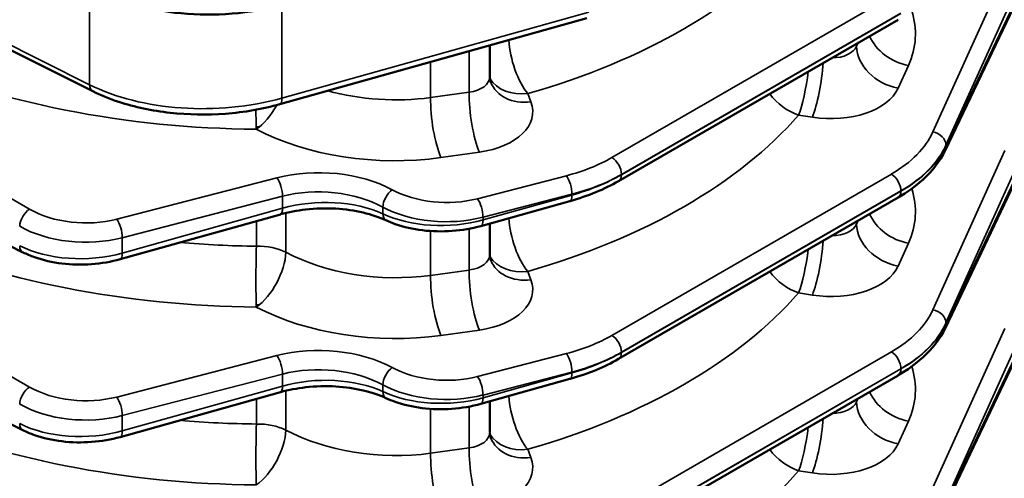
# Model space of a CAD drawing. Header units: inches. Extents: x 1 to 237, y 4 to 150.
# Tile 208 of 237: x 200.65 to 204.89, y 76.65 to 78.62. Entities that reach past the tile are written whole.
import ezdxf

# ---------------------------------------------------------------- set-up
doc = ezdxf.new("R2010")
doc.units = ezdxf.units.IN
doc.header["$LTSCALE"] = 7
doc.header["$MEASUREMENT"] = 0
doc.layers.add('Visible (ANSI)', color=7, linetype='Continuous', lineweight=50)
doc.layers.add('Visible Narrow (ANSI)', color=7, linetype='Continuous', lineweight=35)

msp = doc.modelspace()

# ---------------------------------------------------------------- linework, layer by layer
at = {"layer": 'Visible (ANSI)'}
for p, q in [((200.962, 78.3138), (199.7973, 78.8955)), ((204.9422, 78.7095), (204.6321, 78.0585)), ((203.0889, 78.6279), (201.7671, 78.2578)), ((203.2262, 77.9272), (204.4293, 78.6218)), ((202.6714, 78.511), (202.6714, 78.3783)), ((200.6614, 77.6204), (199.7973, 78.052)), ((201.8556, 77.9594), (201.8556, 77.9594)), ((204.9422, 77.944), (204.6321, 77.293)), ((202.2064, 77.9113), (202.2064, 77.9113)), ((203.2262, 77.1617), (204.4293, 77.8563)), ((203.0161, 77.8408), (202.6331, 77.7336)), ((201.7698, 77.7839), (201.0799, 77.5908)), ((202.6714, 77.7443), (202.6714, 77.6128)), ((200.6614, 76.855), (199.7973, 77.2865)), ((201.8556, 77.1939), (201.8556, 77.1939)), ((204.9422, 77.1785), (204.6321, 76.5275)), ((202.2064, 77.1458), (202.2064, 77.1458)), ((203.2262, 76.3963), (204.4293, 77.0909)), ((203.0161, 77.0754), (202.6331, 76.9681)), ((201.7698, 77.0185), (201.0799, 76.8253)), ((202.6714, 76.9789), (202.6714, 76.8474)), ((202.7738, 76.8945), (202.7738, 76.8945)), ((202.7738, 76.8945), (202.7738, 76.8945))]:
    msp.add_line(p, q, dxfattribs=at)
for centre in [(202.4639, 78.3933), (202.4639, 77.6278)]:
    msp.add_arc(centre, 0.19, 309.4762, 309.4796, dxfattribs=at)
for centre, major_axis, ratio, start_param, end_param in [((201.4594, 79.0771), (-0.75, 0), 0.57735, 0.820305, 2.007129), ((204.3993, 78.6738), (0.03, -0.052), 0.57735, 0, 0.006127), ((202.8535, 78.4201), (-0.1774, -0.068), 0.778131, 6.282981, 6.283185), ((204.5779, 78.0843), (0.0542, -0.0258), 0.798634, 6.281913, 6.283185), ((204.3993, 77.9083), (0.03, -0.052), 0.57735, 0, 0.006129), ((202.9999, 77.8986), (0.0162, -0.0578), 0.338147, 0, 0.005752), ((201.7536, 77.8417), (0.0162, -0.0578), 0.338147, 0, 0.005754), ((202.8535, 77.6546), (-0.1774, -0.068), 0.778131, 6.282984, 6.283185), ((204.5779, 77.3188), (0.0542, -0.0258), 0.798634, 6.281904, 6.283185), ((204.3993, 77.1428), (0.03, -0.052), 0.57735, 0, 0.00613), ((202.9999, 77.1331), (0.0162, -0.0578), 0.338147, 0, 0.005755), ((201.7536, 77.0762), (0.0162, -0.0578), 0.338147, 0, 0.005757), ((202.8535, 76.8892), (-0.1774, -0.068), 0.778131, 6.282988, 6.283185)]:
    msp.add_ellipse(centre, major_axis=major_axis, ratio=ratio, start_param=start_param, end_param=end_param, dxfattribs=at)
for points in [[(202.6714, 78.3783), (202.6714, 78.3688), (202.6734, 78.3592), (202.6761, 78.3521)], [(201.6772, 78.1588), (201.6734, 78.1588), (201.6695, 78.1588), (201.6657, 78.1587)], [(203.2264, 77.9273), (203.1653, 77.8921), (203.0936, 77.8627), (203.017, 77.8412)], [(202.6714, 77.611), (202.6717, 77.6022), (202.6735, 77.5934), (202.6761, 77.5867)], [(201.6772, 77.3934), (201.6734, 77.3933), (201.6695, 77.3933), (201.6657, 77.3933)], [(203.2264, 77.1618), (203.1653, 77.1266), (203.0936, 77.0972), (203.017, 77.0757)], [(202.6714, 76.8456), (202.6717, 76.8368), (202.6735, 76.828), (202.6761, 76.8212)]]:
    msp.add_open_spline(points, degree=3, dxfattribs=at)
for points, knots in [([(201.7672, 78.258), (201.6937, 78.2374), (201.6137, 78.2235), (201.4542, 78.2113), (201.3726, 78.2126), (201.2175, 78.2298), (201.1419, 78.2459), (201.0341, 78.2814), (200.9965, 78.2967), (200.9618, 78.314)], [0, 0, 0, 0, 0.614706, 0.614706, 1.221838, 1.221838, 1.827469, 1.827469, 2.179417, 2.179417, 2.179417, 2.179417]), ([(204.632, 78.0584), (204.6104, 78.0129), (204.5771, 77.9706), (204.5051, 77.9053), (204.4697, 77.8797), (204.4303, 77.8569)], [0, 0, 0, 0, 0.5642137, 0.5642137, 0.9780303, 0.9780303, 0.9780303, 0.9780303]), ([(202.2245, 77.7585), (202.1959, 77.7718), (202.1623, 77.7831), (202.0896, 77.8003), (202.0493, 77.8061), (201.9659, 77.8111), (201.9215, 77.8099), (201.8416, 77.8008), (201.8048, 77.7937), (201.7708, 77.7843)], [0, 0, 0, 0, 0.303986, 0.303986, 0.618322, 0.618322, 0.94778, 0.94778, 1.236731, 1.236731, 1.236731, 1.236731]), ([(202.6332, 77.7337), (202.5942, 77.7228), (202.552, 77.7157), (202.4672, 77.7095), (202.4235, 77.7104), (202.3407, 77.7204), (202.3005, 77.7296), (202.2505, 77.7472), (202.2372, 77.7526), (202.2245, 77.7585)], [0, 0, 0, 0, 0.323485, 0.323485, 0.648899, 0.648899, 0.97247, 0.97247, 1.095002, 1.095002, 1.095002, 1.095002]), ([(201.08, 77.5909), (201.0411, 77.58), (200.999, 77.5729), (200.9144, 77.5667), (200.8707, 77.5675), (200.7877, 77.5776), (200.7474, 77.5868), (200.6936, 77.6057), (200.6769, 77.6127), (200.6612, 77.6206)], [0, 0, 0, 0, 0.322848, 0.322848, 0.648074, 0.648074, 0.972643, 0.972643, 1.12824, 1.12824, 1.12824, 1.12824]), ([(204.632, 77.2929), (204.6104, 77.2475), (204.5771, 77.2051), (204.5051, 77.1398), (204.4697, 77.1143), (204.4303, 77.0914)], [0, 0, 0, 0, 0.5642152, 0.5642152, 0.9780436, 0.9780436, 0.9780436, 0.9780436]), ([(202.2245, 76.993), (202.1959, 77.0063), (202.1623, 77.0177), (202.0896, 77.0348), (202.0493, 77.0407), (201.9659, 77.0457), (201.9215, 77.0444), (201.8416, 77.0353), (201.8048, 77.0283), (201.7708, 77.0188)], [0, 0, 0, 0, 0.303992, 0.303992, 0.618333, 0.618333, 0.947788, 0.947788, 1.236734, 1.236734, 1.236734, 1.236734]), ([(202.6332, 76.9682), (202.5935, 76.9571), (202.5506, 76.9499), (202.465, 76.9439), (202.4212, 76.9451), (202.339, 76.9555), (202.2994, 76.9646), (202.2501, 76.9819), (202.237, 76.9872), (202.2245, 76.993)], [0, 0, 0, 0, 0.329206, 0.329206, 0.654977, 0.654977, 0.974423, 0.974423, 1.094974, 1.094974, 1.094974, 1.094974]), ([(201.08, 76.8254), (201.0411, 76.8145), (200.999, 76.8074), (200.9144, 76.8012), (200.8707, 76.8021), (200.7877, 76.8121), (200.7474, 76.8213), (200.6936, 76.8403), (200.6769, 76.8473), (200.6612, 76.8551)], [0, 0, 0, 0, 0.322852, 0.322852, 0.64808, 0.64808, 0.972646, 0.972646, 1.128242, 1.128242, 1.128242, 1.128242])]:
    msp.add_open_spline(points, degree=3, knots=knots, dxfattribs=at)
at = {"layer": 'Visible Narrow (ANSI)'}
for p, q in [((200.9479, 78.3422), (199.7832, 78.9239)), ((204.8895, 78.8241), (204.5794, 78.139)), ((200.9479, 78.7604), (200.9479, 78.3422)), ((204.6359, 78.0819), (204.9459, 78.7671)), ((204.4008, 78.7232), (203.1977, 78.0286)), ((204.9459, 78.7263), (204.6359, 78.0753)), ((201.7763, 78.2842), (201.7763, 78.6847)), ((203.0981, 78.6543), (201.7763, 78.2842)), ((203.2386, 77.956), (204.4418, 78.6506)), ((204.4418, 78.6493), (203.2386, 77.9546)), ((204.2579, 78.5229), (204.2512, 78.5079)), ((202.5825, 78.4861), (202.5825, 78.31)), ((204.2512, 78.5079), (204.2512, 78.519)), ((202.4167, 78.4397), (202.4167, 78.2868)), ((204.43, 78.3272), (204.4744, 78.4253)), ((200.9481, 78.3388), (200.9481, 78.3388)), ((202.5825, 78.31), (202.4167, 78.2868)), ((200.6896, 77.8062), (199.8256, 78.3051)), ((201.7756, 78.2723), (201.7756, 78.2723)), ((202.8488, 78.2678), (202.8351, 78.3036)), ((204.0013, 78.2115), (204.0608, 78.2021)), ((202.6015, 78.1342), (202.6015, 78.1342)), ((204.6193, 78.1182), (204.6193, 78.1182)), ((204.8895, 78.0587), (204.5794, 77.3735)), ((204.6359, 78.0753), (204.6359, 78.0819)), ((202.4612, 78.0285), (202.627, 78.0517)), ((204.6359, 77.3164), (204.9459, 78.0016)), ((201.7551, 77.9414), (201.0652, 77.7631)), ((203.0014, 77.9504), (202.6184, 77.8514)), ((204.4008, 77.9577), (203.1977, 77.2631)), ((203.2386, 77.9546), (203.2386, 77.956)), ((203.2386, 77.953), (203.2386, 77.953)), ((204.9459, 77.9608), (204.6359, 77.3098)), ((203.2386, 77.1905), (204.4418, 77.8851)), ((204.4418, 77.8851), (204.4418, 77.8838)), ((201.0891, 77.6836), (201.779, 77.8619)), ((201.779, 77.8619), (201.779, 77.8103)), ((202.6423, 77.7719), (203.0253, 77.8709)), ((203.0253, 77.8672), (202.6423, 77.76)), ((203.0253, 77.8709), (203.0253, 77.8672)), ((204.4418, 77.8838), (203.2386, 77.1892)), ((201.779, 77.8103), (201.0891, 77.6171)), ((202.2106, 77.8154), (202.2106, 77.7866)), ((201.7932, 77.6212), (201.7932, 77.7901)), ((202.6423, 77.76), (202.6423, 77.7719)), ((201.6666, 77.755), (201.6666, 77.647)), ((202.5825, 77.7219), (202.5825, 77.5445)), ((202.6415, 77.748), (202.6415, 77.748)), ((204.2579, 77.7574), (204.2512, 77.7424)), ((204.2512, 77.7424), (204.2512, 77.7535)), ((201.0891, 77.6171), (201.0891, 77.6836)), ((202.4167, 77.7122), (202.4167, 77.5213)), ((200.6475, 77.6454), (200.6475, 77.6454)), ((204.43, 77.5617), (204.4744, 77.6599)), ((201.0883, 77.6052), (201.0883, 77.6052)), ((200.6896, 77.0408), (199.8256, 77.5396)), ((202.5825, 77.5445), (202.4167, 77.5213)), ((202.8488, 77.5023), (202.8351, 77.5382)), ((204.0013, 77.446), (204.0608, 77.4366)), ((202.6004, 77.3741), (202.6004, 77.3741)), ((204.6193, 77.3527), (204.6193, 77.3527)), ((204.8895, 77.2932), (204.5794, 76.608)), ((204.6359, 77.3098), (204.6359, 77.3164)), ((202.4612, 77.263), (202.627, 77.2862)), ((204.6359, 76.551), (204.9459, 77.2361)), ((201.7551, 77.176), (201.0652, 76.9977)), ((203.0014, 77.1849), (202.6184, 77.0859)), ((204.4008, 77.1923), (203.1977, 76.4976)), ((203.2386, 77.1892), (203.2386, 77.1905)), ((203.2386, 77.1875), (203.2386, 77.1875)), ((204.9459, 77.1954), (204.6359, 76.5444)), ((201.0891, 76.9182), (201.779, 77.0965)), ((201.779, 77.0965), (201.779, 77.0448)), ((202.6423, 77.0064), (203.0253, 77.1054)), ((203.0253, 77.1017), (202.6423, 76.9945)), ((203.0253, 77.1054), (203.0253, 77.1017)), ((203.2386, 76.425), (204.4418, 77.1197)), ((204.4418, 77.1184), (203.2386, 76.4237)), ((204.4418, 77.1197), (204.4418, 77.1184)), ((201.779, 77.0448), (201.0891, 76.8517)), ((202.2106, 77.05), (202.2106, 77.0212)), ((201.7932, 76.8557), (201.7932, 77.0246)), ((202.6423, 76.9945), (202.6423, 77.0064)), ((201.6666, 76.9895), (201.6666, 76.8816)), ((202.5825, 76.9564), (202.5825, 76.779)), ((202.6415, 76.9826), (202.6415, 76.9826)), ((204.2579, 76.9919), (204.2512, 76.977)), ((204.2512, 76.977), (204.2512, 76.988)), ((201.0891, 76.8517), (201.0891, 76.9182)), ((202.4167, 76.9467), (202.4167, 76.7558)), ((200.6475, 76.8799), (200.6475, 76.8799)), ((204.43, 76.7962), (204.4744, 76.8944)), ((201.0883, 76.8397), (201.0883, 76.8397)), ((202.5825, 76.779), (202.4167, 76.7558)), ((202.8488, 76.7368), (202.8351, 76.7727)), ((204.0013, 76.6806), (204.0608, 76.6711))]:
    msp.add_line(p, q, dxfattribs=at)
for centre, major_axis, ratio, start_param, end_param in [((201.6077, 79.7586), (2.6895, -0.0843), 0.597134, 5.20492, 5.828085), ((203.6244, 78.5786), (0.8798, -0.0276), 0.597134, 6.040101, 6.49158), ((202.8398, 78.456), (0.0523, -0.1827), 0.378714, 4.165662, 5.581891), ((204.4791, 78.5777), (0.1731, -0.0783), 0.778476, 3.838107, 5.025548), ((202.8398, 78.456), (-0.19, 0), 0.57735, 5.740459, 5.800726), ((204.1353, 78.5335), (-0.1198, 0.0103), 0.626627, 1.706438, 2.933635), ((204.4347, 78.4795), (-0.1731, 0.0783), 0.778476, 0.343388, 1.883956), ((201.6077, 79.7586), (2.6895, -0.0843), 0.597134, 4.133613, 4.752788), ((204.006, 78.3638), (-0.0297, -0.1877), 0.166501, 0.650521, 1.783779), ((204.0655, 78.3544), (-0.0297, -0.1877), 0.166501, 0.650521, 2.0446), ((202.5514, 78.3845), (-0.1198, 0.0103), 0.626627, 1.886438, 3.195435), ((202.8398, 78.456), (-0.1774, -0.068), 0.778131, 0.14827, 1.255541), ((202.8535, 78.4201), (-0.1774, -0.068), 0.778131, 0, 1.255541), ((202.7954, 78.2809), (-0.1198, 0.0103), 0.626627, 4.714842, 4.715003), ((201.4594, 78.6582), (-0.7499, -0.0202), 0.558522, 0.805246, 1.99207), ((200.9888, 78.3675), (-0.0268, -0.0537), 0.576647, 5.463532, 6.27646), ((202.2381, 78.6933), (-0.6898, 0.0279), 0.602438, 1.201997, 1.856921), ((202.6317, 78.204), (0.0263, -0.1882), 0.221372, 4.0836, 5.624168), ((204.1306, 78.3812), (0.3099, -0.0097), 0.597134, 4.504211, 6.040101), ((201.751, 78.3156), (0.0162, -0.0578), 0.338147, 0.005746, 0.904824), ((202.4659, 78.1808), (0.0263, -0.1882), 0.221372, 4.0836, 5.624168), ((202.5468, 78.2322), (0.3099, -0.0097), 0.597134, 4.992904, 6.528793), ((204.006, 78.3638), (-0.1431, 0.125), 0.720324, 1.265816, 2.10457), ((201.6707, 78.3028), (0.0014, 0.19), 0.031638, 1.939976, 2.501279), ((201.6707, 78.3028), (-0.0882, -0.1683), 0.506103, 0.764764, 1.547478), ((201.6077, 78.9931), (2.6895, -0.0843), 0.597134, 5.20492, 5.828085), ((202.2334, 78.5409), (0.8798, -0.0276), 0.597134, 4.030308, 4.992904), ((203.9129, 78.2591), (-0.6899, 0.0216), 0.597134, 2.37491, 2.898508), ((204.5779, 78.0909), (0.0547, -0.0247), 0.778476, 0.343388, 1.883956), ((203.9114, 78.211), (0.7499, -0.0216), 0.595581, 5.51491, 6.038509), ((203.9114, 78.1703), (-0.7499, -0.0202), 0.558522, 2.341136, 2.864734), ((204.5779, 78.0843), (0.0542, -0.0258), 0.798634, 0, 0.358794), ((202.7098, 78.3299), (-0.6899, 0.0216), 0.597134, 2.025844, 2.37491), ((203.1962, 77.9805), (-0.03, 0.052), 0.57735, 3.926991, 5.462881), ((204.5779, 78.0843), (-0.0542, 0.0258), 0.798634, 2.572342, 2.574231), ((204.5779, 78.0843), (-0.0542, 0.0258), 0.798634, 2.685096, 2.685174), ((201.9495, 77.6884), (-0.4599, 0.0144), 0.597134, 4.014987, 5.167437), ((201.7536, 77.8933), (-0.015, 0.0581), 0.351937, 4.053341, 5.591336), ((202.9999, 77.9023), (-0.015, 0.0581), 0.351937, 4.053341, 5.591336), ((202.7083, 78.2818), (0.7499, -0.0216), 0.595581, 5.165845, 5.51491), ((202.7083, 78.2412), (-0.7499, -0.0202), 0.558522, 1.99207, 2.341136), ((203.1962, 77.9791), (0.03, -0.052), 0.57735, 0.006125, 0.785398), ((204.3993, 77.9096), (-0.03, 0.052), 0.57735, 3.926991, 5.462881), ((201.948, 77.6403), (0.3999, -0.0145), 0.600032, 0.876425, 2.028875), ((202.25, 77.8416), (0.0285, 0.0528), 0.515572, 0.771085, 2.339465), ((202.4747, 78.0384), (-0.3399, 0.0107), 0.597134, 0.873394, 2.025844), ((203.9129, 78.1205), (0.6899, 0.0202), 0.556861, 5.587926, 5.587957), ((203.6244, 77.8131), (0.8798, -0.0276), 0.597134, 6.040101, 6.49158), ((201.948, 77.6133), (-0.3999, -0.0134), 0.553735, 3.977751, 5.130201), ((202.6169, 77.8033), (-0.015, 0.0581), 0.351937, 4.053341, 5.591336), ((202.9999, 77.8986), (0.0162, -0.0578), 0.338147, 0.005752, 0.904824), ((204.3993, 77.9083), (0.03, -0.052), 0.57735, 0.006129, 0.785398), ((200.6882, 77.7581), (0.03, 0.052), 0.536374, 0.786007, 2.355586), ((200.9215, 77.9502), (-0.3399, 0.0107), 0.597134, 0.83902, 2.025844), ((201.7536, 77.8417), (0.0162, -0.0578), 0.338147, 0.005754, 0.904824), ((202.4732, 77.9903), (0.4, -0.0106), 0.594218, 4.012015, 5.164465), ((201.0637, 77.715), (-0.015, 0.0581), 0.351937, 4.053341, 5.591336), ((202.25, 77.8128), (-0.0253, -0.0544), 0.555774, 5.44878, 6.276369), ((202.4732, 77.9602), (-0.4, -0.01), 0.559973, 0.840697, 1.993147), ((202.6169, 77.7914), (0.0162, -0.0578), 0.338147, 0.00575, 0.904824), ((202.8398, 77.6905), (0.0523, -0.1827), 0.378714, 4.172975, 5.581891), ((204.4791, 77.8122), (0.1731, -0.0783), 0.778476, 3.838107, 5.025548), ((200.92, 77.902), (0.4, -0.0106), 0.594218, 3.977642, 5.164465), ((202.8398, 77.6905), (-0.19, 0), 0.57735, 5.758812, 5.800726), ((204.1353, 77.768), (-0.1198, 0.0103), 0.626627, 1.706438, 2.933635), ((204.4347, 77.714), (-0.1731, 0.0783), 0.778476, 0.343388, 1.883956), ((201.6077, 78.9931), (2.6895, -0.0843), 0.597134, 4.133613, 4.752788), ((200.6882, 77.6741), (-0.0268, -0.0537), 0.576647, 5.463532, 6.276452), ((200.92, 77.8173), (-0.4, -0.01), 0.559973, 0.806323, 1.993147), ((201.6124, 79.1455), (-2.4995, 0.0845), 0.598605, 1.480902, 1.612723), ((201.6707, 77.5374), (0.0014, 0.19), 0.031638, 0.955692, 2.501279), ((201.6707, 77.5374), (-0.19, 0), 0.57735, 4.011593, 4.734073), ((204.006, 77.5984), (-0.0297, -0.1877), 0.166501, 0.650521, 1.783779), ((204.0655, 77.5889), (-0.0297, -0.1877), 0.166501, 0.650521, 2.0446), ((201.0637, 77.6485), (0.0162, -0.0578), 0.338147, 0.005749, 0.904824), ((201.6707, 77.5374), (-0.0882, -0.1683), 0.506103, 0.764764, 2.332611), ((202.2381, 77.9278), (-0.6898, 0.0279), 0.602438, 0.894326, 1.856921), ((202.5514, 77.6191), (-0.1198, 0.0103), 0.626627, 1.886438, 3.195435), ((202.8398, 77.6905), (-0.1774, -0.068), 0.778131, 0.147915, 1.255541), ((202.7954, 77.5236), (-0.1198, 0.0099), 0.62514, 4.746605, 4.746702), ((202.8535, 77.6546), (-0.1774, -0.068), 0.778131, 0, 1.255541), ((204.1306, 77.6157), (0.3099, -0.0097), 0.597134, 4.504211, 6.040101), ((202.4659, 77.4153), (0.0263, -0.1882), 0.221372, 4.0836, 5.624168), ((202.6317, 77.4385), (0.0263, -0.1882), 0.221372, 4.0836, 5.624168), ((204.006, 77.5984), (-0.1431, 0.125), 0.720324, 1.265816, 2.10457), ((201.6124, 76.0836), (2.4996, 0.0784), 0.555279, 1.532472, 1.532493), ((202.5468, 77.4667), (0.3099, -0.0097), 0.597134, 4.992904, 6.528793), ((201.6077, 78.2277), (2.6895, -0.0843), 0.597134, 5.20492, 5.828085), ((202.2334, 77.7755), (0.8798, -0.0276), 0.597134, 4.030308, 4.992904), ((203.9129, 77.4936), (-0.6899, 0.0216), 0.597134, 2.37491, 2.898508), ((204.5779, 77.3254), (0.0547, -0.0247), 0.778476, 0.343388, 1.883956), ((203.9114, 77.4455), (0.7499, -0.0216), 0.595581, 5.51491, 6.038509), ((203.9114, 77.4049), (-0.7499, -0.0202), 0.558522, 2.341136, 2.864734), ((204.5779, 77.3188), (0.0542, -0.0258), 0.798634, 0, 0.358794), ((202.7098, 77.5645), (-0.6899, 0.0216), 0.597134, 2.025844, 2.37491), ((203.1962, 77.215), (-0.03, 0.052), 0.57735, 3.926991, 5.462881), ((204.5779, 77.3188), (-0.0542, 0.0258), 0.798634, 2.572342, 2.574231), ((204.5779, 77.3188), (-0.0542, 0.0258), 0.798634, 2.685096, 2.685164), ((201.9495, 76.923), (-0.4599, 0.0144), 0.597134, 4.014987, 5.167437), ((201.7536, 77.1279), (-0.015, 0.0581), 0.351937, 4.053341, 5.591336), ((202.9999, 77.1368), (-0.015, 0.0581), 0.351937, 4.053341, 5.591336), ((202.7083, 77.5164), (0.7499, -0.0216), 0.595581, 5.165845, 5.51491), ((202.7083, 77.4757), (-0.7499, -0.0202), 0.558522, 1.99207, 2.341136), ((203.1962, 77.2137), (0.03, -0.052), 0.57735, 0.006126, 0.785398), ((204.3993, 77.1442), (-0.03, 0.052), 0.57735, 3.926991, 5.462881), ((201.948, 76.8749), (0.3999, -0.0145), 0.600032, 0.876425, 2.028875), ((202.25, 77.0761), (0.0285, 0.0528), 0.515572, 0.771085, 2.339465), ((202.4747, 77.273), (-0.3399, 0.0107), 0.597134, 0.873394, 2.025844), ((203.9129, 77.355), (0.6899, 0.0202), 0.556861, 5.587926, 5.587957), ((203.6244, 77.0476), (0.8798, -0.0276), 0.597134, 6.040101, 6.491579), ((201.948, 76.8479), (-0.3999, -0.0134), 0.553735, 3.977751, 5.130201), ((202.6169, 77.0378), (-0.015, 0.0581), 0.351937, 4.053341, 5.591336), ((202.9999, 77.1331), (0.0162, -0.0578), 0.338147, 0.005755, 0.904824), ((204.3993, 77.1428), (0.03, -0.052), 0.57735, 0.00613, 0.785398), ((200.6882, 76.9927), (0.03, 0.052), 0.536374, 0.786007, 2.355586), ((200.9215, 77.1847), (-0.3399, 0.0107), 0.597134, 0.83902, 2.025844), ((201.7536, 77.0762), (0.0162, -0.0578), 0.338147, 0.005757, 0.904824), ((202.4732, 77.2249), (0.4, -0.0106), 0.594218, 4.012015, 5.164465), ((201.0637, 76.9496), (-0.015, 0.0581), 0.351937, 4.053341, 5.591336), ((202.25, 77.0473), (-0.0253, -0.0544), 0.555774, 5.44878, 6.276367), ((202.4732, 77.1947), (-0.4, -0.01), 0.559973, 0.840697, 1.993147), ((202.8398, 76.925), (0.0523, -0.1827), 0.378714, 4.172975, 5.581891), ((204.4791, 77.0467), (0.1731, -0.0783), 0.778476, 3.838107, 5.025548), ((200.92, 77.1366), (0.4, -0.0106), 0.594218, 3.977642, 5.164465), ((202.6169, 77.0259), (0.0162, -0.0578), 0.338147, 0.005753, 0.904824), ((202.8398, 76.925), (-0.19, 0), 0.57735, 5.758812, 5.800726), ((204.1353, 77.0026), (-0.1198, 0.0103), 0.626627, 1.706438, 2.933635), ((204.4347, 76.9486), (-0.1731, 0.0783), 0.778476, 0.343388, 1.883956), ((201.6077, 78.2277), (2.6895, -0.0843), 0.597134, 4.133613, 4.752788), ((200.6882, 76.9086), (-0.0268, -0.0537), 0.576647, 5.463532, 6.276451), ((200.92, 77.0519), (-0.4, -0.01), 0.559973, 0.806323, 1.993147), ((201.6124, 78.38), (-2.4995, 0.0845), 0.598605, 1.480902, 1.612723), ((201.6707, 76.7719), (0.0014, 0.19), 0.031638, 0.955692, 2.501279), ((201.6707, 76.7719), (-0.19, 0), 0.57735, 4.011593, 4.734073), ((204.006, 76.8329), (-0.0297, -0.1877), 0.166501, 0.650521, 1.783779), ((204.0655, 76.8235), (-0.0297, -0.1877), 0.166501, 0.650521, 2.0446), ((201.0637, 76.8831), (0.0162, -0.0578), 0.338147, 0.005752, 0.904824), ((201.6707, 76.7719), (-0.0882, -0.1683), 0.506103, 0.764764, 2.332611), ((202.2381, 77.1623), (-0.6898, 0.0279), 0.602438, 0.894326, 1.856921), ((202.5514, 76.8536), (-0.1198, 0.0103), 0.626627, 1.886438, 3.195435), ((202.8398, 76.925), (-0.1774, -0.068), 0.778131, 0.147915, 1.255541), ((202.8535, 76.8892), (-0.1774, -0.068), 0.778131, 0, 1.255541), ((204.1306, 76.8502), (0.3099, -0.0097), 0.597134, 4.504211, 6.040101), ((202.4659, 76.6499), (0.0263, -0.1882), 0.221372, 4.0836, 5.624168), ((202.6317, 76.6731), (0.0263, -0.1882), 0.221372, 4.0836, 5.624168), ((204.006, 76.8329), (-0.1431, 0.125), 0.720324, 1.265816, 2.10457), ((202.5468, 76.7013), (0.3099, -0.0097), 0.597134, 4.992904, 6.528793), ((201.6077, 77.4622), (2.6895, -0.0843), 0.597134, 5.20492, 5.828085)]:
    msp.add_ellipse(centre, major_axis=major_axis, ratio=ratio, start_param=start_param, end_param=end_param, dxfattribs=at)

doc.saveas('drawing.dxf')
